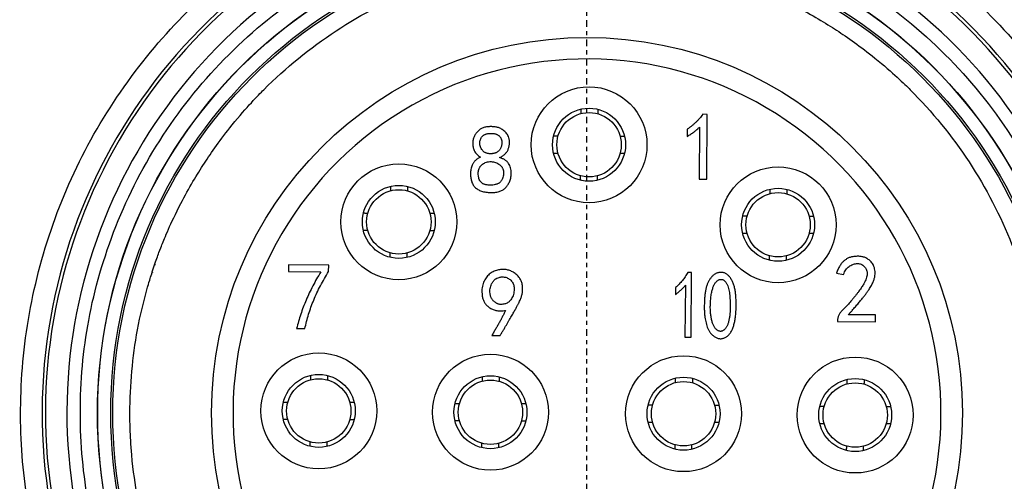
# Model space of a CAD drawing. Header units: millimetres. Extents: x 0 to 4378, y 0 to 2376.
# Tile 166 of 256: x 2284 to 2307, y 670 to 680. Entities that reach past the tile are written whole.
import ezdxf

# ---------------------------------------------------------------- set-up
doc = ezdxf.new("R2010")
doc.units = ezdxf.units.MM
doc.header["$LTSCALE"] = 0.2
doc.linetypes.add('CENTER2', pattern=[1.125, 0.75, -0.125, 0.125, -0.125])
doc.layers.add('02_Center Line', color=1, linetype='CENTER2')

# ---------------------------------------------------------------- blocks, each defined once
blk = doc.blocks.new('A$Ca6fc7631')
for p, q in [((2.803, 42.958), (2.697, 42.959)), ((2.791, 41.449), (2.803, 42.958)), ((2.335, 42.611), (2.334, 42.444)), ((2.625, 42.661), (2.616, 41.451)), ((-8.961, 41.75), (-8.961, 41.75)), ((2.616, 41.451), (2.791, 41.449)), ((-6.958, 39.452), (-6.959, 39.294)), ((-6.959, 39.294), (-6.204, 39.289)), ((-6.019, 39.445), (-6.958, 39.452)), ((-6.02, 39.296), (-6.019, 39.445)), ((2.436, 39.272), (2.352, 39.273)), ((2.424, 37.763), (2.436, 39.272)), ((5.811, 39.256), (5.978, 39.229)), ((2.063, 38.924), (2.062, 38.757)), ((2.294, 38.975), (2.284, 37.764)), ((5.838, 38.168), (5.838, 38.133)), ((5.838, 38.133), (6.724, 38.126)), ((6.725, 38.284), (6.093, 38.289)), ((6.724, 38.126), (6.725, 38.284)), ((-6.767, 37.968), (-6.574, 37.967)), ((-2.219, 37.803), (-2.026, 37.802)), ((2.284, 37.764), (2.424, 37.763))]:
    blk.add_line(p, q)
for centre, radius in [((0, 36), 11.407), ((0, 36), 11.403), ((0, 36), 11.099), ((0, 36), 11.051), ((0, 36), 8.75), ((0.048, 42.25), 1.35), ((0.048, 42.25), 0.85), ((0.048, 42.25), 0.75), ((-4.385, 40.453), 1.35), ((4.453, 40.385), 1.35), ((-4.385, 40.453), 0.85), ((-4.385, 40.453), 0.75), ((4.453, 40.385), 0.85), ((4.453, 40.385), 0.75), ((-6.25, 36.048), 1.35), ((-2.25, 36.017), 1.35), ((2.25, 35.983), 1.35), ((6.25, 35.952), 1.35), ((-6.25, 36.048), 0.85), ((-6.25, 36.048), 0.75), ((-2.25, 36.017), 0.85), ((-2.25, 36.017), 0.75), ((2.25, 35.983), 0.85), ((2.25, 35.983), 0.75), ((6.25, 35.952), 0.85), ((6.25, 35.952), 0.75)]:
    blk.add_circle(centre, radius)
for centre, radius, start, end in [((0, 36), 12.697, 114.3067, 65.6933), ((0, 36), 12.619, 114.4631, 65.5369), ((-10.005, 39.65), 0.4, 251.095, 252.7438)]:
    blk.add_arc(centre, radius, start, end)
for major_axis, start_param, end_param in [((2.909, -11.765), 3.326169, 6.040807), ((-2.224, -11.913), 0.184575, 2.899213), ((8.231, -0.552), 0.059336, 3.200937), ((8.231, -0.552), 3.200928, 6.34253)]:
    blk.add_ellipse((0, 36), major_axis=major_axis, ratio=0.999998, start_param=start_param, end_param=end_param)
for points, knots in [([(0, 22.803), (-0.722, 22.803), (-1.428, 22.859), (-2.119, 22.971), (-2.835, 23.088), (-3.548, 23.267), (-4.257, 23.508), (-4.981, 23.755), (-5.679, 24.062), (-6.35, 24.431), (-7.026, 24.802), (-7.665, 25.229), (-8.266, 25.712), (-8.863, 26.191), (-9.42, 26.728), (-9.939, 27.322), (-10.446, 27.903), (-10.894, 28.513), (-11.282, 29.153), (-11.662, 29.778), (-11.987, 30.431), (-12.258, 31.111), (-12.524, 31.776), (-12.734, 32.459), (-12.888, 33.158), (-13.043, 33.863), (-13.14, 34.565), (-13.18, 35.264), (-13.22, 35.989), (-13.199, 36.723), (-13.116, 37.468), (-13.031, 38.228), (-12.88, 38.975), (-12.665, 39.711), (-12.448, 40.451), (-12.169, 41.166), (-11.826, 41.857), (-11.487, 42.543), (-11.083, 43.203), (-10.615, 43.837), (-10.157, 44.457), (-9.657, 45.026), (-9.116, 45.543), (-8.587, 46.048), (-8.02, 46.507), (-7.414, 46.918), (-6.821, 47.32), (-6.2, 47.672), (-5.55, 47.974)], [0, 0, 0, 0, 0.0625, 0.0625, 0.0625, 0.125, 0.125, 0.125, 0.1875, 0.1875, 0.1875, 0.25, 0.25, 0.25, 0.3125, 0.3125, 0.3125, 0.375, 0.375, 0.375, 0.4375, 0.4375, 0.4375, 0.5, 0.5, 0.5, 0.5625, 0.5625, 0.5625, 0.625, 0.625, 0.625, 0.6875, 0.6875, 0.6875, 0.75, 0.75, 0.75, 0.8125, 0.8125, 0.8125, 0.875, 0.875, 0.875, 0.9375, 0.9375, 0.9375, 1, 1, 1, 1]), ([(5.55, 47.974), (6.205, 47.67), (6.822, 47.322), (7.402, 46.93), (8.003, 46.523), (8.574, 46.061), (9.116, 45.543), (9.669, 45.015), (10.172, 44.443), (10.627, 43.826), (11.084, 43.205), (11.484, 42.549), (11.826, 41.857), (12.166, 41.172), (12.446, 40.451), (12.667, 39.694), (12.883, 38.954), (13.032, 38.212), (13.116, 37.468), (13.197, 36.741), (13.218, 36.012), (13.178, 35.28), (13.139, 34.565), (13.042, 33.858), (12.888, 33.158), (12.733, 32.454), (12.526, 31.776), (12.267, 31.126), (11.999, 30.451), (11.671, 29.793), (11.282, 29.153), (10.885, 28.499), (10.435, 27.884), (9.93, 27.307), (9.422, 26.727), (8.868, 26.196), (8.266, 25.712), (7.67, 25.233), (7.026, 24.804), (6.334, 24.426), (5.658, 24.056), (4.966, 23.75), (4.257, 23.508), (3.565, 23.272), (2.858, 23.095), (2.135, 22.976), (1.428, 22.861), (0.717, 22.803), (0, 22.803)], [0, 0, 0, 0, 0.0625, 0.0625, 0.0625, 0.125, 0.125, 0.125, 0.1875, 0.1875, 0.1875, 0.25, 0.25, 0.25, 0.3125, 0.3125, 0.3125, 0.375, 0.375, 0.375, 0.4375, 0.4375, 0.4375, 0.5, 0.5, 0.5, 0.5625, 0.5625, 0.5625, 0.625, 0.625, 0.625, 0.6875, 0.6875, 0.6875, 0.75, 0.75, 0.75, 0.8125, 0.8125, 0.8125, 0.875, 0.875, 0.875, 0.9375, 0.9375, 0.9375, 1, 1, 1, 1]), ([(0, 24.193), (-0.741, 24.193), (-1.461, 24.258), (-2.158, 24.388), (-2.892, 24.524), (-3.621, 24.736), (-4.346, 25.022), (-5.091, 25.317), (-5.8, 25.685), (-6.471, 26.125), (-7.149, 26.569), (-7.775, 27.078), (-8.348, 27.652), (-8.916, 28.219), (-9.428, 28.852), (-9.884, 29.551), (-10.326, 30.23), (-10.691, 30.931), (-10.978, 31.654), (-11.116, 32.005), (-11.241, 32.371), (-11.35, 32.754), (-11.456, 33.125), (-11.543, 33.491), (-11.609, 33.852), (-11.741, 34.561), (-11.806, 35.277), (-11.807, 36), (-11.807, 36.741), (-11.742, 37.46), (-11.612, 38.158), (-11.476, 38.892), (-11.264, 39.621), (-10.978, 40.346), (-10.683, 41.091), (-10.315, 41.8), (-9.875, 42.471), (-9.431, 43.149), (-8.922, 43.775), (-8.348, 44.348), (-7.781, 44.916), (-7.148, 45.428), (-6.449, 45.884), (-5.77, 46.326), (-5.069, 46.691), (-4.346, 46.978), (-3.995, 47.116), (-3.629, 47.241), (-3.246, 47.35), (-2.875, 47.456), (-2.509, 47.543), (-2.148, 47.609), (-1.439, 47.741), (-0.723, 47.807), (0, 47.807)], [0, 0, 0, 0, 0.0625, 0.0625, 0.0625, 0.125, 0.125, 0.125, 0.1875, 0.1875, 0.1875, 0.25, 0.25, 0.25, 0.3125, 0.3125, 0.3125, 0.375, 0.375, 0.375, 0.40625, 0.40625, 0.40625, 0.4375, 0.4375, 0.4375, 0.5, 0.5, 0.5, 0.5625, 0.5625, 0.5625, 0.625, 0.625, 0.625, 0.6875, 0.6875, 0.6875, 0.75, 0.75, 0.75, 0.8125, 0.8125, 0.8125, 0.875, 0.875, 0.875, 0.90625, 0.90625, 0.90625, 0.9375, 0.9375, 0.9375, 1, 1, 1, 1]), ([(0, 47.807), (0.741, 47.807), (1.461, 47.742), (2.158, 47.612), (2.892, 47.476), (3.621, 47.264), (4.346, 46.978), (5.091, 46.683), (5.8, 46.315), (6.471, 45.875), (7.149, 45.431), (7.775, 44.922), (8.348, 44.348), (8.916, 43.781), (9.428, 43.148), (9.884, 42.449), (10.326, 41.77), (10.691, 41.069), (10.978, 40.346), (11.116, 39.995), (11.241, 39.629), (11.35, 39.246), (11.456, 38.875), (11.543, 38.509), (11.609, 38.148), (11.741, 37.439), (11.806, 36.723), (11.807, 36), (11.807, 35.259), (11.742, 34.54), (11.612, 33.842), (11.476, 33.108), (11.264, 32.379), (10.978, 31.654), (10.683, 30.909), (10.315, 30.2), (9.875, 29.529), (9.431, 28.851), (8.922, 28.225), (8.348, 27.652), (7.781, 27.084), (7.148, 26.572), (6.449, 26.116), (5.77, 25.674), (5.069, 25.309), (4.346, 25.022), (3.995, 24.884), (3.629, 24.759), (3.246, 24.65), (2.875, 24.544), (2.509, 24.457), (2.148, 24.391), (1.439, 24.259), (0.723, 24.193), (0, 24.193)], [0, 0, 0, 0, 0.0625, 0.0625, 0.0625, 0.125, 0.125, 0.125, 0.1875, 0.1875, 0.1875, 0.25, 0.25, 0.25, 0.3125, 0.3125, 0.3125, 0.375, 0.375, 0.375, 0.40625, 0.40625, 0.40625, 0.4375, 0.4375, 0.4375, 0.5, 0.5, 0.5, 0.5625, 0.5625, 0.5625, 0.625, 0.625, 0.625, 0.6875, 0.6875, 0.6875, 0.75, 0.75, 0.75, 0.8125, 0.8125, 0.8125, 0.875, 0.875, 0.875, 0.90625, 0.90625, 0.90625, 0.9375, 0.9375, 0.9375, 1, 1, 1, 1]), ([(0, 25.349), (-0.65, 25.349), (-1.299, 25.408), (-1.938, 25.526), (-2.272, 25.588), (-2.603, 25.666), (-2.929, 25.761), (-2.958, 25.769), (-3.015, 25.785), (-3.099, 25.811), (-3.182, 25.836), (-3.293, 25.871), (-3.43, 25.917), (-3.554, 25.959), (-3.656, 25.996), (-3.738, 26.026), (-3.819, 26.057), (-3.88, 26.08), (-3.921, 26.096), (-3.998, 26.127), (-4.118, 26.175), (-4.279, 26.246), (-4.44, 26.317), (-4.642, 26.411), (-4.88, 26.535), (-5.25, 26.727), (-5.56, 26.915), (-5.818, 27.083), (-5.944, 27.166), (-6.083, 27.26), (-6.232, 27.367), (-6.381, 27.474), (-6.541, 27.595), (-6.71, 27.731), (-6.922, 27.902), (-7.094, 28.054), (-7.229, 28.178), (-7.365, 28.303), (-7.464, 28.401), (-7.532, 28.468), (-8.044, 28.981), (-8.504, 29.546), (-8.903, 30.152), (-9.301, 30.758), (-9.637, 31.405), (-9.904, 32.079), (-9.938, 32.165), (-9.986, 32.29), (-10.045, 32.455), (-10.103, 32.62), (-10.172, 32.825), (-10.244, 33.073), (-10.353, 33.451), (-10.425, 33.78), (-10.476, 34.053), (-10.525, 34.319), (-10.575, 34.643), (-10.609, 35.026), (-10.63, 35.265), (-10.64, 35.467), (-10.646, 35.629), (-10.651, 35.791), (-10.651, 35.915), (-10.651, 36), (-10.651, 36.65), (-10.592, 37.299), (-10.474, 37.938), (-10.412, 38.272), (-10.334, 38.603), (-10.239, 38.929), (-10.231, 38.958), (-10.215, 39.014), (-10.19, 39.098), (-10.164, 39.182), (-10.13, 39.293), (-10.083, 39.43), (-10.041, 39.554), (-10.004, 39.656), (-9.974, 39.738), (-9.943, 39.819), (-9.92, 39.88), (-9.904, 39.921), (-9.873, 39.998), (-9.825, 40.118), (-9.754, 40.279), (-9.683, 40.44), (-9.589, 40.642), (-9.465, 40.88), (-9.273, 41.25), (-9.085, 41.56), (-8.917, 41.818), (-8.834, 41.944), (-8.74, 42.083), (-8.633, 42.232), (-8.526, 42.381), (-8.405, 42.541), (-8.269, 42.71), (-8.098, 42.922), (-7.946, 43.094), (-7.822, 43.229), (-7.697, 43.365), (-7.599, 43.464), (-7.532, 43.532), (-7.019, 44.044), (-6.454, 44.504), (-5.848, 44.903), (-5.242, 45.301), (-4.595, 45.637), (-3.921, 45.904), (-3.835, 45.937), (-3.71, 45.986), (-3.545, 46.045), (-3.38, 46.103), (-3.175, 46.172), (-2.927, 46.244), (-2.549, 46.353), (-2.221, 46.425), (-1.947, 46.476), (-1.682, 46.525), (-1.358, 46.575), (-0.974, 46.609), (-0.736, 46.63), (-0.535, 46.64), (-0.372, 46.645), (-0.21, 46.651), (-0.086, 46.651), (0, 46.651)], [0, 0, 0, 0, 0.0625, 0.0625, 0.0625, 0.09375, 0.09375, 0.09375, 0.101562, 0.101562, 0.101562, 0.109375, 0.109375, 0.109375, 0.117188, 0.117188, 0.117188, 0.125, 0.125, 0.125, 0.140625, 0.140625, 0.140625, 0.15625, 0.15625, 0.15625, 0.1875, 0.1875, 0.1875, 0.203125, 0.203125, 0.203125, 0.21875, 0.21875, 0.21875, 0.234375, 0.234375, 0.234375, 0.25, 0.25, 0.25, 0.3125, 0.3125, 0.3125, 0.375, 0.375, 0.375, 0.390625, 0.390625, 0.390625, 0.40625, 0.40625, 0.40625, 0.4375, 0.4375, 0.4375, 0.46875, 0.46875, 0.46875, 0.484375, 0.484375, 0.484375, 0.5, 0.5, 0.5, 0.5625, 0.5625, 0.5625, 0.59375, 0.59375, 0.59375, 0.601562, 0.601562, 0.601562, 0.609375, 0.609375, 0.609375, 0.617188, 0.617188, 0.617188, 0.625, 0.625, 0.625, 0.640625, 0.640625, 0.640625, 0.65625, 0.65625, 0.65625, 0.6875, 0.6875, 0.6875, 0.703125, 0.703125, 0.703125, 0.71875, 0.71875, 0.71875, 0.734375, 0.734375, 0.734375, 0.75, 0.75, 0.75, 0.8125, 0.8125, 0.8125, 0.875, 0.875, 0.875, 0.890625, 0.890625, 0.890625, 0.90625, 0.90625, 0.90625, 0.9375, 0.9375, 0.9375, 0.96875, 0.96875, 0.96875, 0.984375, 0.984375, 0.984375, 1, 1, 1, 1]), ([(0, 46.651), (0.65, 46.651), (1.299, 46.592), (1.938, 46.474), (2.272, 46.412), (2.603, 46.334), (2.929, 46.239), (2.958, 46.231), (3.015, 46.215), (3.099, 46.189), (3.182, 46.164), (3.293, 46.129), (3.43, 46.083), (3.554, 46.041), (3.656, 46.004), (3.738, 45.974), (3.819, 45.943), (3.88, 45.92), (3.921, 45.904), (3.998, 45.873), (4.118, 45.825), (4.279, 45.754), (4.44, 45.683), (4.642, 45.589), (4.88, 45.465), (5.25, 45.273), (5.56, 45.085), (5.818, 44.917), (5.944, 44.834), (6.083, 44.74), (6.232, 44.633), (6.381, 44.526), (6.541, 44.405), (6.71, 44.269), (6.922, 44.098), (7.094, 43.946), (7.229, 43.822), (7.365, 43.697), (7.464, 43.599), (7.532, 43.532), (8.044, 43.019), (8.504, 42.454), (8.903, 41.848), (9.301, 41.242), (9.637, 40.595), (9.904, 39.921), (9.938, 39.835), (9.986, 39.71), (10.045, 39.545), (10.103, 39.38), (10.172, 39.175), (10.244, 38.927), (10.353, 38.549), (10.425, 38.22), (10.476, 37.947), (10.525, 37.681), (10.575, 37.357), (10.609, 36.974), (10.63, 36.735), (10.64, 36.533), (10.646, 36.371), (10.651, 36.209), (10.651, 36.085), (10.651, 36), (10.651, 35.35), (10.592, 34.701), (10.474, 34.062), (10.412, 33.728), (10.334, 33.397), (10.239, 33.071), (10.231, 33.042), (10.215, 32.986), (10.19, 32.902), (10.164, 32.818), (10.13, 32.707), (10.083, 32.57), (10.041, 32.446), (10.004, 32.344), (9.974, 32.262), (9.943, 32.181), (9.92, 32.12), (9.904, 32.079), (9.873, 32.002), (9.825, 31.882), (9.754, 31.721), (9.683, 31.56), (9.589, 31.358), (9.465, 31.12), (9.273, 30.75), (9.085, 30.44), (8.917, 30.182), (8.834, 30.056), (8.74, 29.917), (8.633, 29.768), (8.526, 29.619), (8.405, 29.459), (8.269, 29.29), (8.098, 29.078), (7.946, 28.906), (7.822, 28.771), (7.697, 28.635), (7.599, 28.536), (7.532, 28.468), (7.019, 27.956), (6.454, 27.496), (5.848, 27.097), (5.242, 26.699), (4.595, 26.363), (3.921, 26.096), (3.835, 26.063), (3.71, 26.014), (3.545, 25.955), (3.38, 25.897), (3.175, 25.828), (2.927, 25.756), (2.549, 25.647), (2.221, 25.575), (1.947, 25.524), (1.682, 25.475), (1.358, 25.425), (0.974, 25.391), (0.736, 25.37), (0.535, 25.36), (0.372, 25.355), (0.21, 25.349), (0.086, 25.349), (0, 25.349)], [0, 0, 0, 0, 0.0625, 0.0625, 0.0625, 0.09375, 0.09375, 0.09375, 0.101562, 0.101562, 0.101562, 0.109375, 0.109375, 0.109375, 0.117188, 0.117188, 0.117188, 0.125, 0.125, 0.125, 0.140625, 0.140625, 0.140625, 0.15625, 0.15625, 0.15625, 0.1875, 0.1875, 0.1875, 0.203125, 0.203125, 0.203125, 0.21875, 0.21875, 0.21875, 0.234375, 0.234375, 0.234375, 0.25, 0.25, 0.25, 0.3125, 0.3125, 0.3125, 0.375, 0.375, 0.375, 0.390625, 0.390625, 0.390625, 0.40625, 0.40625, 0.40625, 0.4375, 0.4375, 0.4375, 0.46875, 0.46875, 0.46875, 0.484375, 0.484375, 0.484375, 0.5, 0.5, 0.5, 0.5625, 0.5625, 0.5625, 0.59375, 0.59375, 0.59375, 0.601562, 0.601562, 0.601562, 0.609375, 0.609375, 0.609375, 0.617188, 0.617188, 0.617188, 0.625, 0.625, 0.625, 0.640625, 0.640625, 0.640625, 0.65625, 0.65625, 0.65625, 0.6875, 0.6875, 0.6875, 0.703125, 0.703125, 0.703125, 0.71875, 0.71875, 0.71875, 0.734375, 0.734375, 0.734375, 0.75, 0.75, 0.75, 0.8125, 0.8125, 0.8125, 0.875, 0.875, 0.875, 0.890625, 0.890625, 0.890625, 0.90625, 0.90625, 0.90625, 0.9375, 0.9375, 0.9375, 0.96875, 0.96875, 0.96875, 0.984375, 0.984375, 0.984375, 1, 1, 1, 1]), ([(2.697, 42.959), (2.685, 42.942), (2.661, 42.909), (2.622, 42.862), (2.58, 42.815), (2.536, 42.771), (2.49, 42.728), (2.44, 42.688), (2.389, 42.648), (2.353, 42.623), (2.335, 42.611)], [0, 0, 0, 0, 0.121926, 0.24354, 0.366521, 0.490199, 0.615305, 0.741687, 0.869934, 1, 1, 1, 1]), ([(-2.036, 41.951), (-2.022, 41.958), (-1.996, 41.97), (-1.96, 41.993), (-1.928, 42.017), (-1.9, 42.043), (-1.876, 42.072), (-1.855, 42.102), (-1.839, 42.134), (-1.827, 42.168), (-1.818, 42.202), (-1.812, 42.236), (-1.807, 42.268), (-1.806, 42.3), (-1.806, 42.33), (-1.809, 42.359), (-1.814, 42.387), (-1.824, 42.423), (-1.84, 42.464), (-1.866, 42.508), (-1.897, 42.546), (-1.934, 42.578), (-1.972, 42.603), (-2.009, 42.625), (-2.046, 42.642), (-2.083, 42.654), (-2.12, 42.662), (-2.158, 42.667), (-2.199, 42.671), (-2.241, 42.672), (-2.283, 42.671), (-2.325, 42.667), (-2.365, 42.661), (-2.403, 42.652), (-2.44, 42.639), (-2.476, 42.621), (-2.509, 42.597), (-2.54, 42.569), (-2.569, 42.539), (-2.594, 42.506), (-2.616, 42.473), (-2.634, 42.438), (-2.647, 42.401), (-2.656, 42.361), (-2.661, 42.317), (-2.661, 42.271), (-2.658, 42.225), (-2.65, 42.181), (-2.639, 42.139), (-2.623, 42.099), (-2.601, 42.061), (-2.57, 42.027), (-2.53, 41.993), (-2.499, 41.973), (-2.483, 41.963)], [0, 0, 0, 0, 0.021111, 0.041008, 0.060011, 0.078003, 0.095622, 0.112664, 0.129524, 0.146583, 0.163344, 0.179393, 0.194846, 0.209576, 0.22383, 0.237537, 0.25097, 0.264168, 0.289465, 0.313379, 0.336334, 0.359154, 0.381253, 0.401704, 0.420577, 0.438266, 0.455668, 0.474088, 0.49315, 0.513382, 0.533618, 0.553333, 0.572303, 0.590811, 0.609087, 0.627728, 0.64686, 0.666826, 0.686886, 0.706132, 0.724795, 0.742955, 0.761375, 0.780672, 0.801301, 0.823214, 0.845356, 0.866545, 0.88692, 0.906582, 0.92658, 0.948506, 0.972756, 1, 1, 1, 1]), ([(-2.498, 42.288), (-2.498, 42.302), (-2.496, 42.33), (-2.486, 42.37), (-2.469, 42.408), (-2.449, 42.436), (-2.43, 42.457), (-2.413, 42.471), (-2.394, 42.482), (-2.372, 42.492), (-2.349, 42.501), (-2.322, 42.507), (-2.294, 42.512), (-2.264, 42.514), (-2.233, 42.515), (-2.204, 42.515), (-2.176, 42.512), (-2.15, 42.507), (-2.126, 42.501), (-2.103, 42.492), (-2.082, 42.482), (-2.062, 42.469), (-2.045, 42.455), (-2.03, 42.439), (-2.016, 42.421), (-2.006, 42.401), (-1.997, 42.38), (-1.99, 42.357), (-1.986, 42.332), (-1.984, 42.306), (-1.984, 42.287), (-1.985, 42.278), (-1.985, 42.278)], [0, 0, 0, 0, 0.053907, 0.105455, 0.156697, 0.208704, 0.235422, 0.262793, 0.291367, 0.320915, 0.35271, 0.386647, 0.423275, 0.46202, 0.501033, 0.53797, 0.573409, 0.606732, 0.63858, 0.669219, 0.698767, 0.727907, 0.75623, 0.784089, 0.811908, 0.840004, 0.868884, 0.899263, 0.930899, 0.964667, 0.998722, 1, 1, 1, 1]), ([(2.334, 42.444), (2.362, 42.461), (2.417, 42.495), (2.494, 42.549), (2.563, 42.603), (2.605, 42.642), (2.625, 42.661)], [0, 0, 0, 0, 0.27286, 0.530174, 0.772018, 1, 1, 1, 1]), ([(-1.985, 42.278), (-1.985, 42.269), (-1.987, 42.253), (-1.991, 42.228), (-1.999, 42.204), (-2.007, 42.181), (-2.018, 42.158), (-2.032, 42.137), (-2.047, 42.117), (-2.065, 42.099), (-2.085, 42.083), (-2.107, 42.069), (-2.131, 42.059), (-2.156, 42.05), (-2.184, 42.044), (-2.214, 42.041), (-2.246, 42.04), (-2.277, 42.041), (-2.306, 42.045), (-2.334, 42.051), (-2.359, 42.06), (-2.383, 42.072), (-2.403, 42.085), (-2.422, 42.102), (-2.443, 42.126), (-2.465, 42.159), (-2.485, 42.201), (-2.496, 42.244), (-2.498, 42.273), (-2.498, 42.288)], [0, 0, 0, 0, 0.031672, 0.063713, 0.09488, 0.126431, 0.157443, 0.188976, 0.220898, 0.253114, 0.284899, 0.317344, 0.350386, 0.384641, 0.420378, 0.458395, 0.498638, 0.538882, 0.576492, 0.611828, 0.645695, 0.677995, 0.709404, 0.740245, 0.771628, 0.832511, 0.889968, 0.945208, 1, 1, 1, 1]), ([(-2.483, 41.963), (-2.493, 41.958), (-2.513, 41.948), (-2.54, 41.931), (-2.566, 41.912), (-2.589, 41.893), (-2.61, 41.872), (-2.629, 41.85), (-2.646, 41.827), (-2.665, 41.794), (-2.684, 41.753), (-2.701, 41.701), (-2.712, 41.649), (-2.713, 41.614), (-2.714, 41.596)], [0, 0, 0, 0, 0.073356, 0.144453, 0.212449, 0.278427, 0.343171, 0.406606, 0.468823, 0.531152, 0.652803, 0.769968, 0.885508, 1, 1, 1, 1]), ([(-2.714, 41.596), (-2.714, 41.579), (-2.714, 41.546), (-2.71, 41.497), (-2.703, 41.451), (-2.694, 41.408), (-2.681, 41.367), (-2.663, 41.329), (-2.64, 41.294), (-2.612, 41.262), (-2.579, 41.232), (-2.542, 41.207), (-2.502, 41.185), (-2.458, 41.168), (-2.409, 41.154), (-2.357, 41.145), (-2.299, 41.138), (-2.239, 41.136), (-2.18, 41.137), (-2.125, 41.143), (-2.074, 41.151), (-2.029, 41.164), (-1.99, 41.181), (-1.954, 41.2), (-1.923, 41.222), (-1.896, 41.248), (-1.872, 41.276), (-1.849, 41.307), (-1.828, 41.342), (-1.806, 41.38), (-1.788, 41.423), (-1.776, 41.473), (-1.769, 41.529), (-1.766, 41.59), (-1.769, 41.651), (-1.779, 41.711), (-1.798, 41.765), (-1.821, 41.806), (-1.842, 41.836), (-1.862, 41.857), (-1.884, 41.877), (-1.909, 41.895), (-1.937, 41.911), (-1.967, 41.926), (-2, 41.94), (-2.024, 41.947), (-2.036, 41.951)], [0, 0, 0, 0, 0.025692, 0.050005, 0.073178, 0.095342, 0.116572, 0.137365, 0.158329, 0.179753, 0.201515, 0.223652, 0.246486, 0.270213, 0.295178, 0.321931, 0.35069, 0.381428, 0.411842, 0.439631, 0.465105, 0.488351, 0.50976, 0.529843, 0.548835, 0.567002, 0.585234, 0.604452, 0.624889, 0.646347, 0.669469, 0.694938, 0.723126, 0.754364, 0.786122, 0.81593, 0.844262, 0.871988, 0.885935, 0.900196, 0.914954, 0.930336, 0.946366, 0.963161, 0.981031, 1, 1, 1, 1]), ([(-2.534, 41.604), (-2.533, 41.612), (-2.532, 41.629), (-2.527, 41.654), (-2.521, 41.678), (-2.512, 41.7), (-2.501, 41.722), (-2.487, 41.742), (-2.471, 41.761), (-2.448, 41.785), (-2.415, 41.811), (-2.369, 41.835), (-2.319, 41.85), (-2.264, 41.858), (-2.209, 41.857), (-2.154, 41.847), (-2.102, 41.827), (-2.062, 41.803), (-2.032, 41.781), (-2.012, 41.763), (-1.994, 41.744), (-1.979, 41.724), (-1.967, 41.703), (-1.957, 41.681), (-1.95, 41.658), (-1.944, 41.627), (-1.942, 41.59), (-1.945, 41.562), (-1.946, 41.55)], [0, 0, 0, 0, 0.028177, 0.05557, 0.082462, 0.108786, 0.135163, 0.161571, 0.18837, 0.216009, 0.271163, 0.326315, 0.383393, 0.443737, 0.504846, 0.564365, 0.624619, 0.686841, 0.717822, 0.747267, 0.775665, 0.802809, 0.829252, 0.85501, 0.881187, 0.907595, 0.960274, 1, 1, 1, 1]), ([(-1.946, 41.55), (-1.947, 41.546), (-1.95, 41.526), (-1.959, 41.489), (-1.974, 41.449), (-1.99, 41.419), (-2.004, 41.398), (-2.021, 41.379), (-2.04, 41.363), (-2.061, 41.349), (-2.084, 41.337), (-2.11, 41.327), (-2.146, 41.317), (-2.193, 41.31), (-2.249, 41.306), (-2.303, 41.308), (-2.348, 41.315), (-2.381, 41.323), (-2.405, 41.332), (-2.426, 41.342), (-2.445, 41.354), (-2.462, 41.367), (-2.477, 41.383), (-2.49, 41.4), (-2.504, 41.426), (-2.518, 41.461), (-2.529, 41.506), (-2.535, 41.554), (-2.535, 41.587), (-2.534, 41.604)], [0, 0, 0, 0, 0.013411, 0.067362, 0.12404, 0.152485, 0.180078, 0.207252, 0.234425, 0.262018, 0.290463, 0.320154, 0.351191, 0.413983, 0.474557, 0.533927, 0.592814, 0.621422, 0.648165, 0.67375, 0.698305, 0.722112, 0.745476, 0.769067, 0.792775, 0.841667, 0.89156, 0.94422, 1, 1, 1, 1]), ([(6.253, 39.648), (6.241, 39.647), (6.216, 39.645), (6.181, 39.639), (6.146, 39.631), (6.113, 39.62), (6.081, 39.606), (6.051, 39.589), (6.021, 39.57), (5.993, 39.549), (5.966, 39.524), (5.94, 39.496), (5.916, 39.464), (5.892, 39.43), (5.87, 39.391), (5.849, 39.349), (5.829, 39.304), (5.817, 39.272), (5.811, 39.256)], [0, 0, 0, 0, 0.058448, 0.115409, 0.171096, 0.226612, 0.281235, 0.33629, 0.391692, 0.447815, 0.505751, 0.565904, 0.629027, 0.695421, 0.765726, 0.839632, 0.917573, 1, 1, 1, 1]), ([(5.978, 39.229), (5.986, 39.248), (6.001, 39.285), (6.03, 39.336), (6.065, 39.378), (6.105, 39.413), (6.148, 39.439), (6.191, 39.461), (6.237, 39.474), (6.282, 39.482), (6.327, 39.482), (6.369, 39.474), (6.409, 39.457), (6.445, 39.432), (6.476, 39.402), (6.501, 39.367), (6.518, 39.328), (6.528, 39.285), (6.53, 39.238), (6.523, 39.187), (6.508, 39.132), (6.49, 39.084), (6.47, 39.042), (6.45, 39.007), (6.427, 38.968), (6.4, 38.927), (6.37, 38.882), (6.335, 38.834), (6.296, 38.783), (6.255, 38.731), (6.212, 38.678), (6.171, 38.628), (6.132, 38.581), (6.094, 38.539), (6.059, 38.5), (6.025, 38.465), (5.994, 38.433), (5.963, 38.405), (5.935, 38.379), (5.912, 38.351), (5.891, 38.323), (5.874, 38.294), (5.86, 38.263), (5.849, 38.232), (5.842, 38.201), (5.839, 38.179), (5.838, 38.168)], [0, 0, 0, 0, 0.029638, 0.057139, 0.083001, 0.107802, 0.131665, 0.154489, 0.176627, 0.198527, 0.21965, 0.239909, 0.260094, 0.280877, 0.301595, 0.321615, 0.341482, 0.361938, 0.383857, 0.407916, 0.434802, 0.464757, 0.481588, 0.500697, 0.521983, 0.54555, 0.571207, 0.599274, 0.629586, 0.662121, 0.69482, 0.725617, 0.754517, 0.781509, 0.806515, 0.829636, 0.850787, 0.870198, 0.888187, 0.905361, 0.921922, 0.937948, 0.953681, 0.969137, 0.984472, 1, 1, 1, 1]), ([(6.093, 38.289), (6.108, 38.306), (6.136, 38.338), (6.178, 38.385), (6.218, 38.431), (6.255, 38.476), (6.291, 38.518), (6.326, 38.559), (6.359, 38.598), (6.389, 38.636), (6.419, 38.672), (6.446, 38.706), (6.471, 38.739), (6.495, 38.77), (6.517, 38.799), (6.537, 38.827), (6.555, 38.853), (6.577, 38.884), (6.6, 38.923), (6.627, 38.967), (6.649, 39.01), (6.669, 39.051), (6.684, 39.091), (6.696, 39.129), (6.705, 39.165), (6.712, 39.211), (6.714, 39.265), (6.711, 39.326), (6.698, 39.383), (6.679, 39.434), (6.653, 39.479), (6.624, 39.519), (6.592, 39.553), (6.556, 39.58), (6.519, 39.602), (6.483, 39.62), (6.447, 39.633), (6.411, 39.642), (6.374, 39.648), (6.336, 39.651), (6.295, 39.651), (6.267, 39.649), (6.253, 39.648)], [0, 0, 0, 0, 0.035288, 0.069213, 0.101793, 0.133275, 0.163281, 0.191924, 0.219471, 0.245572, 0.270417, 0.293928, 0.316107, 0.337063, 0.356657, 0.37507, 0.392023, 0.407764, 0.437179, 0.464796, 0.490882, 0.515263, 0.538258, 0.559635, 0.579714, 0.598608, 0.633911, 0.666672, 0.697301, 0.726617, 0.754624, 0.780855, 0.8058, 0.829725, 0.852906, 0.874777, 0.895217, 0.914827, 0.934412, 0.95524, 0.976895, 1, 1, 1, 1]), ([(-6.204, 39.289), (-6.237, 39.234), (-6.301, 39.126), (-6.39, 38.962), (-6.472, 38.797), (-6.546, 38.632), (-6.612, 38.467), (-6.671, 38.301), (-6.724, 38.136), (-6.753, 38.024), (-6.767, 37.968)], [0, 0, 0, 0, 0.131925, 0.261446, 0.389017, 0.514411, 0.638017, 0.76003, 0.880502, 1, 1, 1, 1]), ([(-6.574, 37.967), (-6.562, 38.022), (-6.537, 38.134), (-6.49, 38.301), (-6.433, 38.467), (-6.368, 38.634), (-6.294, 38.8), (-6.212, 38.966), (-6.121, 39.132), (-6.054, 39.241), (-6.02, 39.296)], [0, 0, 0, 0, 0.117984, 0.23738, 0.358592, 0.481835, 0.607369, 0.73534, 0.866177, 1, 1, 1, 1]), ([(-2.026, 37.802), (-2.012, 37.825), (-1.984, 37.871), (-1.944, 37.939), (-1.906, 38.003), (-1.869, 38.064), (-1.835, 38.123), (-1.803, 38.178), (-1.772, 38.23), (-1.744, 38.279), (-1.718, 38.325), (-1.694, 38.368), (-1.671, 38.408), (-1.651, 38.445), (-1.633, 38.478), (-1.617, 38.509), (-1.603, 38.536), (-1.587, 38.568), (-1.57, 38.606), (-1.551, 38.649), (-1.536, 38.689), (-1.523, 38.728), (-1.513, 38.765), (-1.506, 38.799), (-1.501, 38.832), (-1.5, 38.872), (-1.501, 38.918), (-1.505, 38.97), (-1.513, 39.015), (-1.524, 39.057), (-1.54, 39.095), (-1.562, 39.132), (-1.588, 39.168), (-1.62, 39.203), (-1.655, 39.236), (-1.694, 39.265), (-1.734, 39.29), (-1.777, 39.309), (-1.82, 39.325), (-1.863, 39.336), (-1.906, 39.343), (-1.949, 39.346), (-1.992, 39.344), (-2.038, 39.338), (-2.087, 39.327), (-2.138, 39.312), (-2.188, 39.293), (-2.236, 39.266), (-2.279, 39.234), (-2.319, 39.195), (-2.354, 39.151), (-2.385, 39.101), (-2.41, 39.045), (-2.431, 38.984), (-2.445, 38.919), (-2.45, 38.849), (-2.447, 38.775), (-2.439, 38.712), (-2.427, 38.662), (-2.414, 38.625), (-2.398, 38.59), (-2.378, 38.558), (-2.355, 38.527), (-2.327, 38.499), (-2.296, 38.472), (-2.262, 38.448), (-2.225, 38.426), (-2.185, 38.409), (-2.143, 38.396), (-2.099, 38.386), (-2.052, 38.381), (-2.003, 38.379), (-1.951, 38.382), (-1.916, 38.386), (-1.899, 38.389)], [0, 0, 0, 0, 0.023122, 0.045212, 0.066237, 0.086244, 0.10522, 0.12321, 0.140137, 0.155954, 0.170831, 0.184679, 0.197508, 0.20931, 0.220049, 0.229725, 0.23842, 0.246136, 0.260066, 0.273119, 0.285395, 0.29677, 0.307442, 0.317395, 0.32669, 0.335278, 0.351168, 0.365564, 0.378561, 0.390235, 0.401561, 0.413506, 0.42603, 0.439532, 0.453231, 0.46674, 0.479921, 0.493195, 0.506157, 0.518687, 0.530693, 0.542486, 0.554643, 0.567642, 0.581592, 0.596639, 0.611996, 0.627122, 0.642366, 0.657792, 0.673588, 0.690009, 0.707007, 0.725077, 0.743802, 0.76339, 0.783944, 0.805812, 0.816904, 0.82776, 0.838497, 0.84916, 0.860023, 0.870997, 0.882392, 0.894193, 0.90625, 0.918356, 0.930684, 0.943359, 0.956584, 0.970372, 0.984817, 1, 1, 1, 1]), ([(2.352, 39.273), (2.342, 39.256), (2.323, 39.223), (2.291, 39.176), (2.259, 39.129), (2.223, 39.085), (2.186, 39.042), (2.147, 39.001), (2.106, 38.961), (2.077, 38.936), (2.063, 38.924)], [0, 0, 0, 0, 0.126323, 0.251235, 0.37618, 0.500241, 0.624794, 0.749492, 0.874648, 1, 1, 1, 1]), ([(3.473, 38.41), (3.474, 38.441), (3.476, 38.511), (3.475, 38.616), (3.47, 38.723), (3.461, 38.808), (3.45, 38.872), (3.441, 38.918), (3.429, 38.961), (3.416, 39.002), (3.4, 39.041), (3.383, 39.078), (3.363, 39.114), (3.342, 39.146), (3.319, 39.176), (3.295, 39.203), (3.27, 39.225), (3.244, 39.243), (3.217, 39.257), (3.188, 39.268), (3.159, 39.274), (3.129, 39.276), (3.1, 39.275), (3.071, 39.271), (3.043, 39.264), (3.016, 39.255), (2.991, 39.243), (2.967, 39.228), (2.944, 39.21), (2.915, 39.182), (2.881, 39.143), (2.846, 39.09), (2.816, 39.031), (2.794, 38.977), (2.78, 38.93), (2.77, 38.892), (2.762, 38.85), (2.754, 38.806), (2.748, 38.758), (2.743, 38.708), (2.739, 38.654), (2.737, 38.617), (2.736, 38.599)], [0, 0, 0, 0, 0.049688, 0.11042, 0.16745, 0.220942, 0.246324, 0.270854, 0.294667, 0.317578, 0.339938, 0.361772, 0.382933, 0.403841, 0.423993, 0.442792, 0.460529, 0.477276, 0.493554, 0.509324, 0.525157, 0.54106, 0.556945, 0.572461, 0.587397, 0.602401, 0.617213, 0.632335, 0.647691, 0.663431, 0.695987, 0.729622, 0.7648, 0.801769, 0.821414, 0.842584, 0.864912, 0.888848, 0.914416, 0.941435, 0.969961, 1, 1, 1, 1]), ([(-2.259, 38.786), (-2.261, 38.805), (-2.264, 38.842), (-2.258, 38.898), (-2.245, 38.953), (-2.227, 38.997), (-2.21, 39.03), (-2.196, 39.053), (-2.182, 39.074), (-2.166, 39.093), (-2.148, 39.109), (-2.13, 39.123), (-2.111, 39.135), (-2.084, 39.147), (-2.052, 39.159), (-2.016, 39.168), (-1.984, 39.173), (-1.963, 39.171), (-1.954, 39.17)], [0, 0, 0, 0, 0.100751, 0.199436, 0.298603, 0.400194, 0.450621, 0.498323, 0.543564, 0.587029, 0.629561, 0.67029, 0.710561, 0.750911, 0.826306, 0.891943, 0.949609, 1, 1, 1, 1]), ([(-1.954, 39.17), (-1.94, 39.169), (-1.911, 39.167), (-1.869, 39.155), (-1.829, 39.135), (-1.791, 39.108), (-1.758, 39.076), (-1.731, 39.038), (-1.712, 38.997), (-1.7, 38.952), (-1.695, 38.903), (-1.697, 38.849), (-1.705, 38.791), (-1.715, 38.75), (-1.721, 38.73)], [0, 0, 0, 0, 0.073526, 0.147138, 0.222314, 0.302343, 0.382378, 0.459503, 0.535919, 0.614252, 0.697443, 0.788445, 0.889108, 1, 1, 1, 1]), ([(2.884, 38.65), (2.885, 38.67), (2.889, 38.707), (2.897, 38.762), (2.906, 38.812), (2.917, 38.858), (2.929, 38.901), (2.942, 38.939), (2.956, 38.974), (2.973, 39.004), (2.99, 39.031), (3.007, 39.054), (3.026, 39.073), (3.045, 39.089), (3.065, 39.101), (3.085, 39.109), (3.106, 39.113), (3.128, 39.114), (3.149, 39.111), (3.17, 39.104), (3.189, 39.095), (3.207, 39.081), (3.224, 39.064), (3.24, 39.044), (3.254, 39.02), (3.272, 38.984), (3.291, 38.935), (3.309, 38.872), (3.321, 38.807), (3.329, 38.738), (3.332, 38.665), (3.335, 38.59), (3.336, 38.51), (3.336, 38.434), (3.335, 38.385), (3.334, 38.364)], [0, 0, 0, 0, 0.042025, 0.081187, 0.117738, 0.15173, 0.183292, 0.212237, 0.238899, 0.263525, 0.286082, 0.306805, 0.325702, 0.343192, 0.359448, 0.375194, 0.390413, 0.405753, 0.421227, 0.436292, 0.451565, 0.467364, 0.484284, 0.502643, 0.522367, 0.54377, 0.589024, 0.635107, 0.682717, 0.732078, 0.783754, 0.838165, 0.895098, 0.955037, 1, 1, 1, 1]), ([(-1.721, 38.73), (-1.729, 38.713), (-1.746, 38.682), (-1.773, 38.641), (-1.801, 38.607), (-1.83, 38.581), (-1.863, 38.56), (-1.899, 38.545), (-1.94, 38.535), (-1.978, 38.53), (-2.009, 38.528), (-2.033, 38.531), (-2.056, 38.535), (-2.079, 38.542), (-2.101, 38.552), (-2.122, 38.565), (-2.144, 38.579), (-2.165, 38.597), (-2.184, 38.616), (-2.202, 38.637), (-2.217, 38.659), (-2.23, 38.682), (-2.241, 38.706), (-2.249, 38.732), (-2.256, 38.758), (-2.258, 38.777), (-2.259, 38.786)], [0, 0, 0, 0, 0.072623, 0.137075, 0.193807, 0.243729, 0.292049, 0.342865, 0.398307, 0.458806, 0.490268, 0.520961, 0.551624, 0.582671, 0.614076, 0.646798, 0.680733, 0.716362, 0.752414, 0.787987, 0.822755, 0.857217, 0.892027, 0.927091, 0.963051, 1, 1, 1, 1]), ([(2.062, 38.757), (2.084, 38.775), (2.128, 38.808), (2.189, 38.863), (2.245, 38.917), (2.278, 38.956), (2.294, 38.975)], [0, 0, 0, 0, 0.26831, 0.523027, 0.766571, 1, 1, 1, 1]), ([(2.736, 38.599), (2.736, 38.58), (2.735, 38.543), (2.733, 38.489), (2.734, 38.439), (2.735, 38.391), (2.736, 38.347), (2.739, 38.305), (2.743, 38.266), (2.749, 38.219), (2.758, 38.163), (2.774, 38.097), (2.793, 38.033), (2.811, 37.981), (2.828, 37.941), (2.843, 37.912), (2.861, 37.885), (2.881, 37.859), (2.903, 37.835), (2.926, 37.812), (2.953, 37.791), (2.981, 37.772), (3.01, 37.755), (3.04, 37.743), (3.07, 37.734), (3.1, 37.73), (3.13, 37.73), (3.16, 37.735), (3.19, 37.744), (3.219, 37.757), (3.248, 37.774), (3.275, 37.793), (3.3, 37.816), (3.324, 37.842), (3.346, 37.871), (3.365, 37.903), (3.383, 37.938), (3.399, 37.976), (3.413, 38.017), (3.426, 38.06), (3.438, 38.107), (3.448, 38.156), (3.456, 38.209), (3.463, 38.264), (3.468, 38.322), (3.471, 38.371), (3.473, 38.401), (3.473, 38.41)], [0, 0, 0, 0, 0.030023, 0.058488, 0.0854, 0.110595, 0.13425, 0.156398, 0.177029, 0.196009, 0.232113, 0.267969, 0.303278, 0.33853, 0.355905, 0.373115, 0.39029, 0.407372, 0.424708, 0.442161, 0.460104, 0.478477, 0.496472, 0.513577, 0.529857, 0.545669, 0.56154, 0.577449, 0.593988, 0.611206, 0.628838, 0.646606, 0.664674, 0.682996, 0.70211, 0.722079, 0.742754, 0.764635, 0.787601, 0.811841, 0.837196, 0.864059, 0.892164, 0.921692, 0.952678, 0.985154, 1, 1, 1, 1]), ([(3.334, 38.364), (3.334, 38.357), (3.332, 38.324), (3.326, 38.264), (3.314, 38.186), (3.299, 38.124), (3.285, 38.078), (3.273, 38.046), (3.26, 38.018), (3.245, 37.992), (3.229, 37.969), (3.211, 37.95), (3.192, 37.933), (3.172, 37.919), (3.151, 37.909), (3.13, 37.903), (3.109, 37.901), (3.088, 37.904), (3.067, 37.91), (3.047, 37.92), (3.026, 37.934), (3.007, 37.952), (2.987, 37.974), (2.97, 37.999), (2.953, 38.027), (2.938, 38.059), (2.925, 38.095), (2.913, 38.133), (2.903, 38.176), (2.891, 38.237), (2.88, 38.32), (2.873, 38.424), (2.875, 38.535), (2.88, 38.611), (2.884, 38.65)], [0, 0, 0, 0, 0.014995, 0.072856, 0.128776, 0.183103, 0.209048, 0.233085, 0.255638, 0.276759, 0.296609, 0.315362, 0.333304, 0.350702, 0.367222, 0.382731, 0.397664, 0.412366, 0.427588, 0.443798, 0.461195, 0.480449, 0.501171, 0.523153, 0.546581, 0.571521, 0.598441, 0.627462, 0.658395, 0.691609, 0.762245, 0.836761, 0.91598, 1, 1, 1, 1]), ([(-1.899, 38.389), (-1.909, 38.367), (-1.931, 38.321), (-1.966, 38.253), (-2.002, 38.183), (-2.041, 38.111), (-2.083, 38.036), (-2.126, 37.961), (-2.171, 37.882), (-2.203, 37.83), (-2.219, 37.803)], [0, 0, 0, 0, 0.110602, 0.225759, 0.344403, 0.467211, 0.594204, 0.725403, 0.860584, 1, 1, 1, 1])]:
    blk.add_open_spline(points, degree=3, knots=knots)
for points, weights in [([(-0.146, 43.077), (-0.146, 43.023), (-0.146, 42.974)], [2.23809523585, 2.35786173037, 2.47368420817]), ([(0.254, 43.074), (0.254, 43.02), (0.253, 42.971)], [2.23809523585, 2.35786173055, 2.47368420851]), ([(-0.777, 42.456), (-0.722, 42.456), (-0.673, 42.455)], [2.23809523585, 2.35786173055, 2.47368420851]), ([(0.876, 42.443), (0.821, 42.444), (0.772, 42.444)], [2.23809523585, 2.35786173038, 2.47368420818]), ([(-0.78, 42.056), (-0.725, 42.056), (-0.676, 42.055)], [2.23809523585, 2.35786173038, 2.47368420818]), ([(0.873, 42.043), (0.818, 42.044), (0.769, 42.044)], [2.23809523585, 2.35786173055, 2.47368420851]), ([(-0.158, 41.529), (-0.158, 41.48), (-0.158, 41.425)], [2.47368420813, 2.35786173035, 2.23809523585]), ([(0.242, 41.422), (0.242, 41.477), (0.242, 41.525)], [2.23809523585, 2.35786173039, 2.4736842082]), ([(-4.579, 41.281), (-4.579, 41.226), (-4.58, 41.178)], [2.23809523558, 2.35786173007, 2.47368420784]), ([(-4.179, 41.278), (-4.179, 41.223), (-4.18, 41.174)], [2.23809523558, 2.35786173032, 2.47368420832]), ([(4.26, 41.213), (4.259, 41.158), (4.259, 41.11)], [2.23809523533, 2.35786172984, 2.47368420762]), ([(4.66, 41.21), (4.659, 41.155), (4.659, 41.107)], [2.23809523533, 2.3578617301, 2.47368420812]), ([(-5.21, 40.66), (-5.155, 40.659), (-5.107, 40.659)], [2.23809523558, 2.35786173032, 2.47368420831]), ([(-3.558, 40.647), (-3.613, 40.647), (-3.661, 40.648)], [2.23809523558, 2.35786173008, 2.47368420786]), ([(3.629, 40.592), (3.683, 40.591), (3.732, 40.591)], [2.23809523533, 2.3578617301, 2.47368420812]), ([(5.281, 40.579), (5.226, 40.579), (5.178, 40.58)], [2.23809523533, 2.35786172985, 2.47368420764]), ([(-5.213, 40.26), (-5.158, 40.259), (-5.11, 40.259)], [2.23809523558, 2.35786173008, 2.47368420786]), ([(-3.561, 40.247), (-3.616, 40.247), (-3.664, 40.248)], [2.23809523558, 2.35786173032, 2.47368420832]), ([(3.626, 40.192), (3.68, 40.191), (3.729, 40.191)], [2.23809523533, 2.35786172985, 2.47368420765]), ([(5.278, 40.179), (5.223, 40.179), (5.174, 40.18)], [2.23809523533, 2.3578617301, 2.47368420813]), ([(-4.591, 39.732), (-4.591, 39.683), (-4.592, 39.629)], [2.47368420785, 2.35786173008, 2.23809523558]), ([(-4.192, 39.626), (-4.191, 39.68), (-4.191, 39.729)], [2.23809523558, 2.3578617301, 2.47368420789]), ([(4.248, 39.664), (4.247, 39.616), (4.247, 39.561)], [2.47368420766, 2.35786172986, 2.23809523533]), ([(4.647, 39.558), (4.647, 39.613), (4.648, 39.661)], [2.23809523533, 2.35786172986, 2.47368420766]), ([(-6.443, 36.876), (-6.444, 36.821), (-6.444, 36.772)], [2.23809523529, 2.35786172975, 2.47368420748]), ([(-6.043, 36.873), (-6.044, 36.818), (-6.044, 36.769)], [2.23809523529, 2.35786172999, 2.47368420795]), ([(-2.444, 36.845), (-2.444, 36.79), (-2.444, 36.742)], [2.23809523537, 2.35786172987, 2.47368420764]), ([(-2.044, 36.842), (-2.044, 36.787), (-2.044, 36.739)], [2.23809523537, 2.35786173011, 2.47368420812]), ([(2.056, 36.81), (2.056, 36.756), (2.055, 36.707)], [2.2380952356, 2.35786173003, 2.47368420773]), ([(2.456, 36.807), (2.456, 36.752), (2.455, 36.704)], [2.2380952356, 2.35786173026, 2.47368420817]), ([(6.056, 36.78), (6.056, 36.725), (6.055, 36.676)], [2.23809523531, 2.35786172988, 2.47368420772]), ([(6.456, 36.777), (6.456, 36.722), (6.455, 36.673)], [2.23809523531, 2.35786173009, 2.47368420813]), ([(-7.074, 36.254), (-7.02, 36.254), (-6.971, 36.253)], [2.23809523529, 2.35786172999, 2.47368420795]), ([(-5.422, 36.242), (-5.477, 36.242), (-5.525, 36.242)], [2.23809523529, 2.35786172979, 2.47368420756]), ([(-3.075, 36.224), (-3.02, 36.223), (-2.971, 36.223)], [2.23809523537, 2.35786173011, 2.47368420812]), ([(-1.422, 36.211), (-1.477, 36.211), (-1.526, 36.212)], [2.23809523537, 2.35786172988, 2.47368420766]), ([(1.425, 36.189), (1.48, 36.189), (1.529, 36.188)], [2.2380952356, 2.35786173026, 2.47368420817]), ([(3.078, 36.176), (3.023, 36.177), (2.974, 36.177)], [2.2380952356, 2.35786173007, 2.47368420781]), ([(5.425, 36.158), (5.48, 36.158), (5.529, 36.158)], [2.23809523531, 2.35786173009, 2.47368420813]), ([(7.077, 36.146), (7.023, 36.146), (6.974, 36.146)], [2.23809523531, 2.35786172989, 2.47368420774]), ([(-7.077, 35.854), (-7.023, 35.854), (-6.974, 35.854)], [2.23809523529, 2.35786172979, 2.47368420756]), ([(-5.425, 35.842), (-5.48, 35.842), (-5.529, 35.842)], [2.23809523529, 2.35786172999, 2.47368420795]), ([(-3.078, 35.824), (-3.023, 35.823), (-2.974, 35.823)], [2.23809523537, 2.35786172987, 2.47368420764]), ([(-1.425, 35.811), (-1.48, 35.811), (-1.529, 35.812)], [2.2380952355, 2.35786173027, 2.4736842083]), ([(1.422, 35.789), (1.477, 35.789), (1.526, 35.788)], [2.2380952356, 2.35786173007, 2.47368420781]), ([(3.075, 35.776), (3.02, 35.777), (2.971, 35.777)], [2.2380952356, 2.35786173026, 2.47368420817]), ([(5.422, 35.758), (5.477, 35.758), (5.525, 35.758)], [2.23809523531, 2.35786172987, 2.47368420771]), ([(7.074, 35.746), (7.02, 35.746), (6.971, 35.747)], [2.23809523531, 2.35786173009, 2.47368420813]), ([(-6.455, 35.327), (-6.456, 35.278), (-6.456, 35.223)], [2.47368420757, 2.3578617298, 2.23809523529]), ([(-6.056, 35.22), (-6.056, 35.275), (-6.055, 35.324)], [2.23809523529, 2.3578617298, 2.47368420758]), ([(-2.455, 35.296), (-2.456, 35.248), (-2.456, 35.193)], [2.47368420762, 2.35786172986, 2.23809523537]), ([(-2.056, 35.19), (-2.056, 35.244), (-2.055, 35.293)], [2.23809523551, 2.35786173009, 2.47368420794]), ([(2.044, 35.261), (2.044, 35.213), (2.044, 35.158)], [2.4736842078, 2.35786173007, 2.2380952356]), ([(2.444, 35.155), (2.444, 35.21), (2.444, 35.258)], [2.2380952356, 2.35786173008, 2.47368420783]), ([(6.044, 35.231), (6.044, 35.182), (6.043, 35.127)], [2.47368420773, 2.35786172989, 2.23809523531]), ([(6.443, 35.124), (6.444, 35.179), (6.444, 35.228)], [2.23809523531, 2.3578617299, 2.47368420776])]:
    blk.add_rational_spline(points, weights, degree=2)
blk.add_open_spline([(-10.071, 39.462), (-10.065, 39.46), (-10.059, 39.458), (-10.053, 39.457)], degree=3)
at = {"layer": '02_Center Line'}
blk.add_line((0, 0), (0, 1154.518), dxfattribs=at)

msp = doc.modelspace()

# ---------------------------------------------------------------- block references
msp.add_blockref('A$Ca6fc7631', (2296.863, 635.188))

doc.saveas('drawing.dxf')
